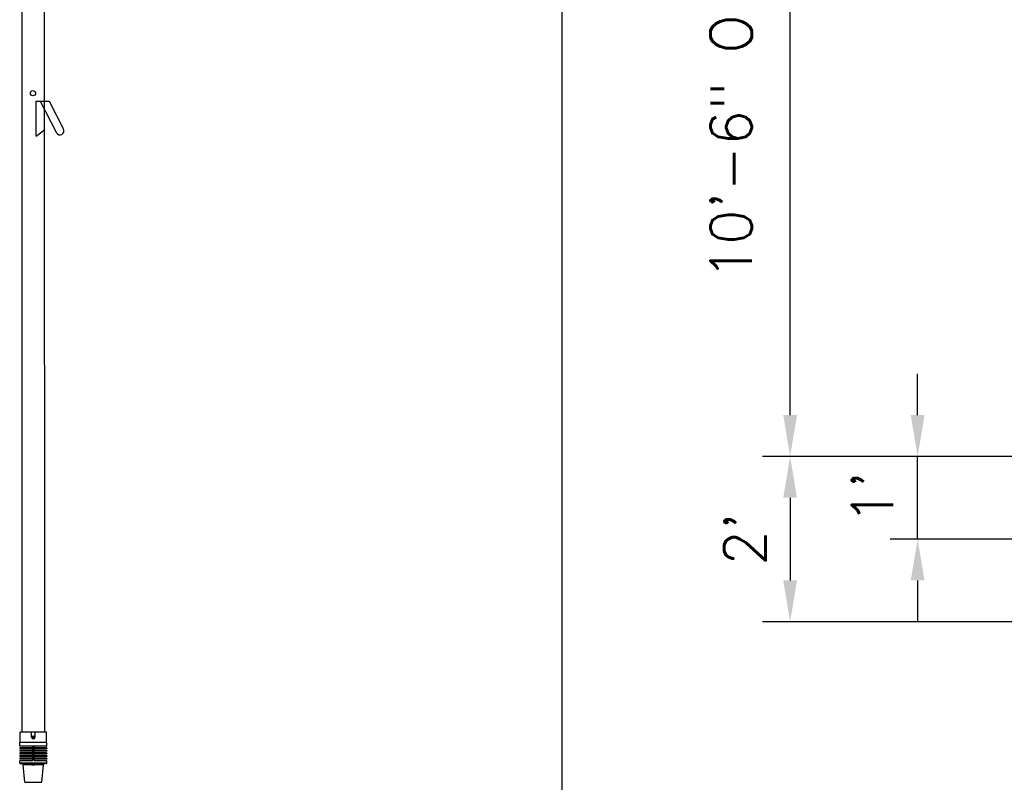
# Model space of a CAD drawing. Extents: x -169 to 7270, y -140 to 2984.
# Tile 108 of 256: x 1097 to 1240, y 180 to 291. Entities that reach past the tile are written whole.
import ezdxf

# ---------------------------------------------------------------- set-up
doc = ezdxf.new("R2010")
doc.units = 0
doc.header["$MEASUREMENT"] = 0
doc.header["$PDSIZE"] = 1
doc.layers.get('DEFPOINTS').update_dxf_attribs({"linetype": 'CONTINUOUS'})
for name, color, linetype in [('DIM', 3, 'CONTINUOUS'), ('FILL-TUBE', 1, 'CONTINUOUS'), ('FREEZE-OUTLINE-TITLES', 60, 'CONTINUOUS')]:
    doc.layers.add(name, color=color, linetype=linetype)
doc.styles.add('SIMPLEX', font='simplex')
doc.dimstyles.new('DIM64', dxfattribs={"dimscale": 64, "dimtxt": 0.09375, "dimasz": 0.09375, "dimexe": 0.0625, "dimexo": 0.0625, "dimgap": 0.046875, "dimtad": 1, "dimdec": 4, "dimzin": 3, "dimdsep": 46, "dimlunit": 4, "dimtxsty": 'SIMPLEX', "dimcen": 0, "dimclrd": 256, "dimclre": 256, "dimclrt": 256, "dimadec": 0, "dimazin": 0, "dimtfac": 1, "dimtdec": 4, "dimtmove": 0, "dimatfit": 3, "dimfxl": 1, "dimfrac": 2, "dimtolj": 1, "dimtzin": 0, "dimarcsym": 0})

# ---------------------------------------------------------------- blocks, each defined once
blk = doc.blocks.new('*D10')
at = {"layer": 'DEFPOINTS', "color": 0, "transparency": 16777216}
for p in [(1209.11, 353.51), (1485.76, 353.51), (1418.75, 227.52)]:
    blk.add_point(p, dxfattribs=at)
at = {"layer": 'DIM', "lineweight": -2, "transparency": 16777216}
for p, q in [((1481.76, 353.51), (1205.11, 353.51)), ((1209.11, 233.52), (1209.11, 347.51)), ((1414.75, 227.52), (1205.11, 227.52))]:
    blk.add_line(p, q, dxfattribs=at)
at = {"layer": 'DIM', "transparency": 16777216}
for points in [[(1208.11, 347.51), (1210.11, 347.51), (1209.11, 353.51)], [(1208.11, 233.52), (1210.11, 233.52), (1209.11, 227.52)]]:
    blk.add_solid(points, dxfattribs=at)
at = {"layer": 'DIM', "transparency": 16777216, "insert": (1201.54, 290.51), "char_height": 6, "attachment_point": 5, "rotation": 90, "style": 'SIMPLEX'}
blk.add_mtext('\\A1;10\'-6" O.D. (F.V.)', dxfattribs=at)
blk = doc.blocks.new('*D11')
at = {"layer": 'DEFPOINTS', "color": 0, "transparency": 16777216}
for p in [(1418.75, 227.52), (1209.11, 203.53), (1397.37, 203.53)]:
    blk.add_point(p, dxfattribs=at)
at = {"layer": 'DIM', "lineweight": -2, "transparency": 16777216}
for p, q in [((1414.75, 227.52), (1205.11, 227.52)), ((1209.11, 221.52), (1209.11, 209.53)), ((1393.37, 203.53), (1205.11, 203.53))]:
    blk.add_line(p, q, dxfattribs=at)
at = {"layer": 'DIM', "transparency": 16777216}
for points in [[(1208.11, 221.52), (1210.11, 221.52), (1209.11, 227.52)], [(1208.11, 209.53), (1210.11, 209.53), (1209.11, 203.53)]]:
    blk.add_solid(points, dxfattribs=at)
at = {"layer": 'DIM', "transparency": 16777216, "insert": (1202.54, 215.52), "char_height": 6, "attachment_point": 5, "rotation": 90, "style": 'SIMPLEX'}
blk.add_mtext("\\A1;2'", dxfattribs=at)
blk = doc.blocks.new('*D13')
at = {"layer": 'DEFPOINTS', "color": 0, "transparency": 16777216}
for p in [(1227.61, 227.52), (1418.75, 227.52), (1429.88, 215.52)]:
    blk.add_point(p, dxfattribs=at)
at = {"layer": 'DIM', "lineweight": -2, "transparency": 16777216}
for p, q in [((1227.61, 233.52), (1227.61, 239.52)), ((1414.75, 227.52), (1223.61, 227.52)), ((1227.61, 215.52), (1227.61, 227.52)), ((1425.88, 215.52), (1223.61, 215.52)), ((1227.61, 209.52), (1227.61, 203.52))]:
    blk.add_line(p, q, dxfattribs=at)
at = {"layer": 'DIM', "transparency": 16777216}
for points in [[(1226.61, 233.52), (1228.61, 233.52), (1227.61, 227.52)], [(1226.61, 209.52), (1228.61, 209.52), (1227.61, 215.52)]]:
    blk.add_solid(points, dxfattribs=at)
at = {"layer": 'DIM', "transparency": 16777216, "insert": (1221.04, 221.52), "char_height": 6, "attachment_point": 5, "rotation": 90, "style": 'SIMPLEX'}
blk.add_mtext("\\A1;1'", dxfattribs=at)

msp = doc.modelspace()

# ---------------------------------------------------------------- linework, layer by layer
at = {"layer": 'FILL-TUBE', "color": 1}
for p, q in [((1097.6266, 306.21688), (1097.6266, 187.47215)), ((1100.94256, 187.47215), (1100.93166, 295.4313)), ((1099.69896, 279.08159), (1101.57485, 279.08159)), ((1099.69896, 273.99294), (1099.69896, 279.08159)), ((1100.29176, 279.08159), (1102.65191, 274.50705)), ((1101.57485, 279.08159), (1103.66526, 275.02987)), ((1099.69896, 273.99294), (1100.94256, 274.96708)), ((1101.19302, 187.47215), (1097.37614, 187.47215)), ((1097.37614, 185.96964), (1097.37614, 187.47215)), ((1099.04641, 186.7528), (1099.04641, 187.47215)), ((1099.54641, 186.7528), (1099.54641, 187.47215)), ((1101.19302, 185.96964), (1101.19302, 187.47215)), ((1097.31364, 185.50089), (1097.31364, 185.96964)), ((1101.25552, 185.96964), (1097.31364, 185.96964)), ((1101.25552, 185.50089), (1101.25552, 185.96964)), ((1101.25552, 185.18839), (1097.31364, 185.18839)), ((1097.31364, 185.18839), (1097.31364, 185.09464)), ((1101.25552, 185.09464), (1097.31364, 185.09464)), ((1101.25552, 184.81339), (1097.31364, 184.81339)), ((1097.31364, 184.81339), (1097.31364, 184.71964)), ((1101.25552, 184.71964), (1097.31364, 184.71964)), ((1101.25552, 184.43839), (1097.31364, 184.43839)), ((1097.31364, 184.43839), (1097.31364, 184.34464)), ((1101.25552, 184.34464), (1097.31364, 184.34464)), ((1101.22427, 185.46964), (1097.34489, 185.46964)), ((1099.09708, 185.21964), (1097.34489, 185.21964)), ((1099.09708, 184.84464), (1097.34489, 184.84464)), ((1099.09708, 184.46964), (1097.34489, 184.46964)), ((1099.22208, 185.34464), (1099.22208, 185.46964)), ((1099.22208, 184.96964), (1099.22208, 185.09464)), ((1099.22208, 184.59464), (1099.22208, 184.71964)), ((1099.22208, 184.21964), (1099.22208, 184.34464)), ((1099.34708, 185.34464), (1099.34708, 185.46964)), ((1099.34708, 184.96964), (1099.34708, 185.09464)), ((1099.34708, 184.59464), (1099.34708, 184.71964)), ((1099.34708, 184.21964), (1099.34708, 184.34464)), ((1101.22427, 185.21964), (1099.47208, 185.21964)), ((1101.22427, 184.84464), (1099.47208, 184.84464)), ((1101.22427, 184.46964), (1099.47208, 184.46964)), ((1101.25552, 185.18839), (1101.25552, 185.09464)), ((1101.25552, 184.81339), (1101.25552, 184.71964)), ((1101.25552, 184.43839), (1101.25552, 184.34464)), ((1101.25552, 184.06339), (1097.31364, 184.06339)), ((1097.31364, 184.06339), (1097.31364, 183.96964)), ((1101.25552, 183.96964), (1097.31364, 183.96964)), ((1101.25552, 183.68839), (1097.31364, 183.68839)), ((1097.31364, 183.68839), (1097.31364, 183.59464)), ((1101.25552, 183.59464), (1097.31364, 183.59464)), ((1099.09708, 183.34464), (1097.31364, 183.34464)), ((1097.31364, 182.98845), (1097.31364, 183.34464)), ((1101.25552, 182.98845), (1097.31364, 182.98845)), ((1099.09708, 184.09464), (1097.34489, 184.09464)), ((1099.09708, 183.71964), (1097.34489, 183.71964)), ((1097.37614, 182.92595), (1097.63528, 182.92595)), ((1097.63528, 182.92595), (1100.93388, 182.92595)), ((1099.09708, 182.68531), (1099.09708, 182.92595)), ((1099.22208, 183.84464), (1099.22208, 183.96964)), ((1099.22208, 183.46964), (1099.22208, 183.59464)), ((1099.34708, 183.84464), (1099.34708, 183.96964)), ((1099.34708, 183.46964), (1099.34708, 183.59464)), ((1101.22427, 184.09464), (1099.47208, 184.09464)), ((1101.22427, 183.71964), (1099.47208, 183.71964)), ((1101.25552, 183.34464), (1099.47208, 183.34464)), ((1099.47208, 182.68531), (1099.47208, 182.92595)), ((1101.19302, 182.92595), (1100.93388, 182.92595)), ((1101.25552, 184.06339), (1101.25552, 183.96964)), ((1101.25552, 183.68839), (1101.25552, 183.59464)), ((1101.25552, 182.98845), (1101.25552, 183.34464)), ((1098.05876, 180.21237), (1097.82255, 182.74781)), ((1099.09708, 182.74781), (1097.82255, 182.74781)), ((1099.47208, 182.68531), (1099.09708, 182.68531)), ((1100.74662, 182.74781), (1099.47208, 182.74781)), ((1100.51041, 180.21237), (1100.74662, 182.74781)), ((1098.05876, 180.21237), (1100.51041, 180.21237))]:
    msp.add_line(p, q, dxfattribs=at)
msp.add_lwpolyline([(1099.29641, 186.65171), (1099.20887, 186.70225), (1099.20887, 186.80334), (1099.29641, 186.85388), (1099.38395, 186.80334), (1099.38395, 186.70225)], close=True, dxfattribs=at)
for centre, radius in [((1099.23799, 280.24638), 0.37639), ((1099.29641, 186.7528), 0.21875)]:
    msp.add_circle(centre, radius, dxfattribs=at)
for centre, radius, start, end in [((1103.15858, 274.76846), 0.57014, 207.2906126, 27.2906126), ((1099.29641, 186.7528), 0.25, 180, 0), ((1097.34489, 185.50089), 0.03125, 180, 270), ((1097.34489, 185.18839), 0.03125, 90, 180), ((1097.34489, 184.81339), 0.03125, 90, 180), ((1097.34489, 184.43839), 0.03125, 90, 180), ((1099.09708, 185.34464), 0.125, 270, 0), ((1099.09708, 184.96964), 0.125, 270, 0), ((1099.09708, 184.59464), 0.125, 270, 0), ((1099.47208, 185.34464), 0.125, 180, 270), ((1099.47208, 184.96964), 0.125, 180, 270), ((1099.47208, 184.59464), 0.125, 180, 270), ((1101.22427, 185.50089), 0.03125, 270, 360), ((1101.22427, 185.18839), 0.03125, 0, 90), ((1101.22427, 184.81339), 0.03125, 0, 90), ((1101.22427, 184.43839), 0.03125, 0, 90), ((1097.34489, 184.06339), 0.03125, 90, 180), ((1097.34489, 183.68839), 0.03125, 90, 180), ((1097.37614, 182.98845), 0.0625, 180, 270), ((1097.63528, 182.73845), 0.1875, 2.8624052, 90), ((1099.09708, 184.21964), 0.125, 270, 0), ((1099.09708, 183.84464), 0.125, 270, 0), ((1099.09708, 183.46964), 0.125, 270, 0), ((1099.47208, 184.21964), 0.125, 180, 270), ((1099.47208, 183.84464), 0.125, 180, 270), ((1099.47208, 183.46964), 0.125, 180, 270), ((1100.93388, 182.73845), 0.1875, 90, 177.1375948), ((1101.19302, 182.98845), 0.0625, 270, 0), ((1101.22427, 184.06339), 0.03125, 0, 90), ((1101.22427, 183.68839), 0.03125, 0, 90)]:
    msp.add_arc(centre, radius, start, end, dxfattribs=at)
at = {"layer": 'FREEZE-OUTLINE-TITLES', "linetype": 'Continuous'}
msp.add_lwpolyline([(2220, 540.00736), (1176, 540.00736), (1176, 0), (2220, 0)], close=True, dxfattribs=at)

# ---------------------------------------------------------------- dimensions: what is measured, and where the dimension line sits
at = {"layer": 'DIM'}
dim = msp.add_linear_dim(base=(1209.11242, 353.50736), p1=(1418.75, 227.51592), p2=(1485.75755, 353.50736), angle=90, text='<> O.D. (F.V.)', dimstyle='DIM64', dxfattribs=at)
dim.commit()
dim.dimension.update_dxf_attribs({"geometry": '*D10', "text_midpoint": (1201.54099, 290.51164)})
for base, p1, p2, angle, text, picture, middle in [((1227.61242, 227.51592), (1429.88229, 215.52064), (1418.75, 227.51592), 90, "1'", '*D13', (1227.61242, 221.51828)), ((1209.11242, 203.528), (1418.75, 227.51592), (1397.37277, 203.528), 270, "2'", '*D11', (1209.11242, 215.52196))]:
    dim = msp.add_linear_dim(base=base, p1=p1, p2=p2, angle=angle, text=text, dimstyle='DIM64', dxfattribs=at)
    dim.commit()
    dim.dimension.update_dxf_attribs({"geometry": picture, "text_midpoint": middle, "dimtype": 160})

doc.saveas('drawing.dxf')
